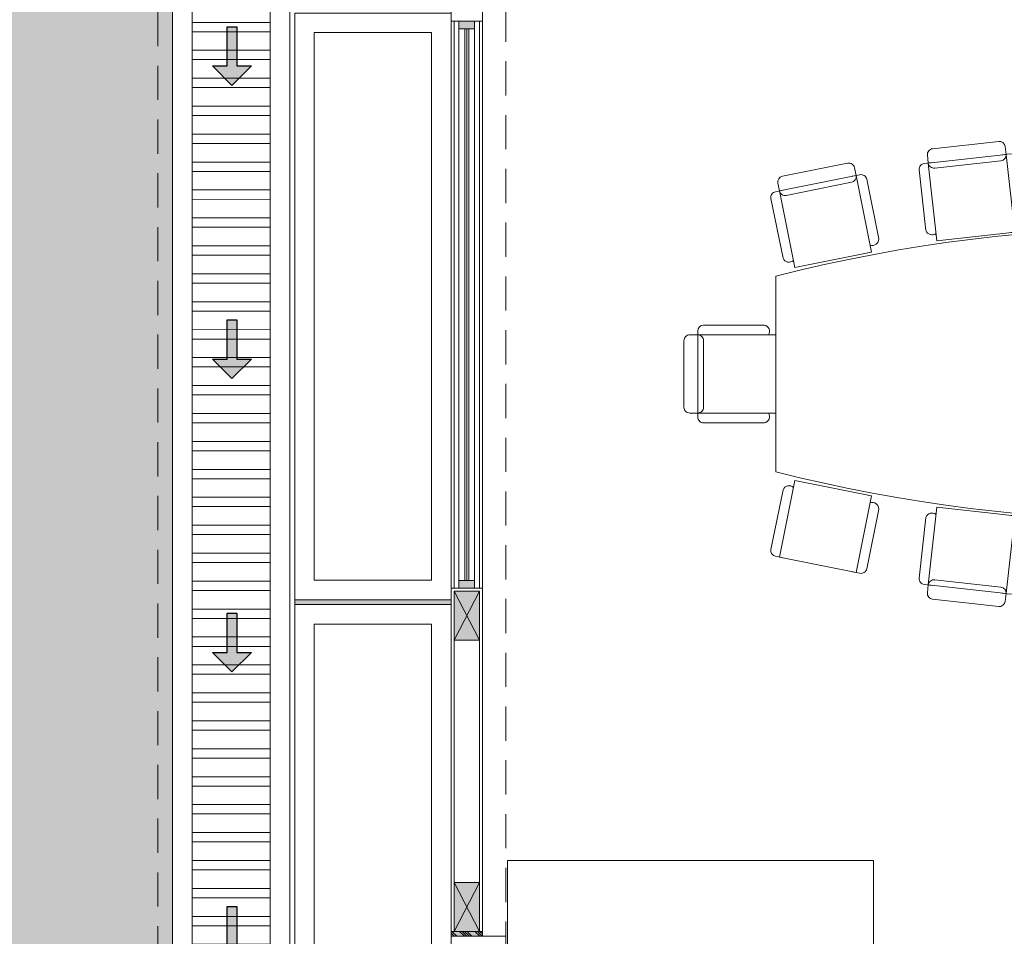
# Model space of a CAD drawing. Header units: millimetres. Extents: x -8931983 to 9630244, y 4 to 18563053.
# Tile 22 of 256: x 349101.55 to 349106.59, y 9281932.22 to 9281936.91. Entities that reach past the tile are written whole.
import ezdxf

# ---------------------------------------------------------------- set-up
doc = ezdxf.new("R2010")
doc.units = ezdxf.units.MM
doc.linetypes.add('CONTINUA', pattern=[0])
doc.linetypes.add('DASHED2', pattern=[0.375, 0.25, -0.125])
for name, color, linetype, lineweight in [('.', 7, 'Continuous', 0), ('0_ CUNETAS', 151, 'Continuous', 5), ('0_PROYECCIONES 1', 1, 'DASHED2', 0), ('0_VANOS', 30, 'Continuous', 9), ('COLUMNETAS TOP', 253, 'Continuous', 0), ('CUNETAS', 5, 'Continuous', 0), ('HIERVA', 108, 'Continuous', 0), ('JUNTAS DE DILATACIÓN', 160, 'CONTINUA', 9), ('MURO', 133, 'Continuous', 15), ('TARRAJEO', 32, 'Continuous', 0), ('vereda', 254, 'Continuous', 5)]:
    doc.layers.add(name, color=color, linetype=linetype, lineweight=lineweight)
doc.layers.add('0_TEXTURA PISOS', color=252, linetype='Continuous', lineweight=0, true_color=0x8c8c8c)
doc.layers.add('LMOBILIARIO', color=252, linetype='Continuous', lineweight=5, true_color=0x898989)
doc.layers.add('NOI THAT', color=42, linetype='Continuous')

# ---------------------------------------------------------------- blocks, each defined once
blk = doc.blocks.new('*U3805')
at = {"layer": '.', "lineweight": 30}
h = blk.add_hatch(color=1, dxfattribs=at)
h.dxf.hatch_style = 1
h.paths.add_polyline_path([(-0.0249999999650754, -0.0500000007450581), (-0.0999999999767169, -0.0500000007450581), (0, -0.150000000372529), (0.1000000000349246, -0.0500000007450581), (0.0250000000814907, -0.0500000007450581), (0.0250000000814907, 0.1499999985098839), (-0.0249999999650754, 0.1499999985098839)])
at = {"layer": '0_ CUNETAS', "color": 1, "lineweight": 30}
blk.add_lwpolyline([(-0.099999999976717, -0.0500000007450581), (-0.0249999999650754, -0.0500000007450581), (-0.0249999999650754, 0.1499999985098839), (0.0250000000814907, 0.1499999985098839), (0.0250000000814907, -0.0500000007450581), (0.1000000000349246, -0.0500000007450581), (0, -0.150000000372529)], close=True, dxfattribs=at)
blk = doc.blocks.new('*U3868')
at = {"layer": '0_ CUNETAS', "color": 0, "linetype": 'ByBlock', "lineweight": -2, "transparency": 16777216}
for p in [(8e-16, 13.5), (7e-16, 12), (6e-16, 10.5), (6e-16, 9)]:
    blk.add_blockref('*U3805', p, dxfattribs=at)
blk = doc.blocks.new('red drenaje')
at = {"layer": '0_ CUNETAS', "lineweight": 0}
h = blk.add_hatch(dxfattribs=at)
h.set_pattern_fill('ANSI32', color=256, scale=0.015, angle=135)
h.set_pattern_definition([(180, (7.209970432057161, 110.9101056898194), (0, -0.142875), []), (180, (7.162345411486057, 110.9577307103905), (0, -0.142875), [])])
h.paths.add_polyline_path([(-48.20003028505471, 69.903105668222), (-48.60003028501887, 69.90310566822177), (-48.60003028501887, 10.19298912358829), (-48.20003028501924, 10.19298912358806)])
for p, q in [((-48.70003028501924, 70.00310566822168), (-48.70003028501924, 10.19298912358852)), ((-48.10003028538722, 70.00310566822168), (-48.10003028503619, 10.1929891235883)), ((-48.60003028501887, 69.78010566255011), (-48.60003028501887, 10.19298912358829)), ((-48.20003028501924, 69.78010566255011), (-48.20003028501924, 10.19298912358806))]:
    blk.add_line(p, q, dxfattribs=at)
blk.add_lwpolyline([(-48.20003028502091, 10.19298912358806), (-48.20003028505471, 69.903105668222), (-48.60003028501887, 69.90310566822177), (-48.60003028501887, 10.19298912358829)], close=True, dxfattribs=at)
blk.add_blockref('*U3868', (-48.39571811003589, 5.224853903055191), dxfattribs=at)
blk = doc.blocks.new('junta vereda 0.8')
at = {"layer": '.', "true_color": 0x939598}
h = blk.add_hatch(color=252, dxfattribs=at)
h.dxf.hatch_style = 1
h.paths.add_polyline_path([(0.0127000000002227, 0), (-0.0127000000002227, 0), (-0.0127000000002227, 0.799999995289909), (0.0127000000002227, 0.799999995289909)])
at = {"layer": '0_TEXTURA PISOS'}
h = blk.add_hatch(dxfattribs=at)
h.set_pattern_fill('ANGLE', color=256, angle=180)
h.set_pattern_definition([(180, (5477.765441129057, 1211.768031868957), (-9e-16, -6.985), [5.08, -1.905]), (270, (5477.765441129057, 1211.768031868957), (6.985, -1.3e-15), [5.08, -1.905])])
h.paths.add_polyline_path([(0.0127000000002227, 0), (-0.0127000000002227, 0), (-0.0127000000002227, 0.799999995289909), (0.0127000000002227, 0.799999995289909)])
at = {"layer": 'vereda'}
blk.add_lwpolyline([(0.0127000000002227, 0), (-0.0127000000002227, 0), (-0.0127000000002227, 0.799999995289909), (0.0127000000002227, 0.799999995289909)], close=True, dxfattribs=at)
blk = doc.blocks.new('VEREDAAAAA')
at = {"layer": 'vereda', "elevation": 1.018293e-09}
for points in [[(-19.03000001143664, -13.02859999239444), (-19.03000001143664, -16.02859999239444), (-19.83000000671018, -16.02859999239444), (-19.83000000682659, -13.02859999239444)], [(-19.13000001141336, -13.12859999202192), (-19.13000001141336, -15.92859999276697), (-19.73000000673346, -15.92859999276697), (-19.73000000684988, -13.12859999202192)], [(-19.03000001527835, -16.05399999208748), (-19.03000001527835, -19.05399999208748), (-19.83000001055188, -19.05399999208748), (-19.8300000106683, -16.05399999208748)], [(-19.13000001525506, -16.15399999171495), (-19.13000001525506, -18.95399999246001), (-19.73000001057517, -18.95399999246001), (-19.73000001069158, -16.15399999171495)]]:
    blk.add_lwpolyline(points, close=True, dxfattribs=at)
at = {"layer": 'vereda', "rotation": 270}
blk.add_blockref('junta vereda 0.8', (-19.83000000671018, -16.04129999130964, 1.018293e-09), dxfattribs=at)
blk = doc.blocks.new('A$C46D226A8')
at = {"layer": 'LMOBILIARIO', "linetype": 'Continuous', "lineweight": 5}
for p, q in [((470.2457227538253, 1733.873285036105), (470.2457227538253, 733.2061738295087)), ((4470.245722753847, 733.2061738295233), (4470.245722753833, 1733.873285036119))]:
    blk.add_line(p, q, dxfattribs=at)
for points in [[(1245.262204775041, 2352.270104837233), (1249.686403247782, 2312.515526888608, 0.4142135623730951), (1282.820485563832, 2286.017742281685), (1620.734398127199, 2323.623429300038, 0.4142135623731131), (1647.232182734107, 2356.757511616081), (1642.807984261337, 2396.512089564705, 0.4142135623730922), (1609.673901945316, 2423.009874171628), (1271.75998938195, 2385.404187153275, 0.4142135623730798)], [(1903.623531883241, 2428.158418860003), (1904.588915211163, 2388.170070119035, 0.4142135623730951), (1935.304214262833, 2358.902846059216), (2275.205178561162, 2367.108604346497, 0.4142135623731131), (2304.472402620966, 2397.823903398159), (2303.507019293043, 2437.812252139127, 0.4142135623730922), (2272.791720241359, 2467.079476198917), (1932.890755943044, 2458.87371791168, 0.4142135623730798)], [(2960.28988405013, 2428.158418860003), (2959.324500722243, 2388.170070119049, -0.4142135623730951), (2928.609201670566, 2358.902846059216), (2588.70823737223, 2367.108604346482, -0.4142135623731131), (2559.441013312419, 2397.823903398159), (2560.406396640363, 2437.812252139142, -0.4142135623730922), (2591.121695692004, 2467.079476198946), (2931.022659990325, 2458.873717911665, -0.4142135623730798)], [(3695.22924073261, 2352.270104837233), (3690.805042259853, 2312.515526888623, -0.4142135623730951), (3657.670959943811, 2286.017742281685), (3319.757047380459, 2323.623429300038, -0.4142135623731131), (3293.259262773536, 2356.757511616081), (3297.683461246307, 2396.512089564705, -0.4142135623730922), (3330.817543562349, 2423.009874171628), (3668.731456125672, 2385.404187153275, -0.4142135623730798)], [(480.3085424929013, 2209.158153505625), (488.2124225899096, 2169.946819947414, 0.4142135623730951), (523.548832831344, 2146.46622985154), (856.8451680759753, 2213.649210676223, 0.4142135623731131), (880.3257581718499, 2248.985620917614), (872.421878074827, 2288.196954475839, 0.4142135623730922), (837.0854678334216, 2311.677544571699), (503.7891325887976, 2244.49456374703, 0.4142135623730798)], [(4449.958693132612, 2199.646720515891), (4442.054813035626, 2160.43538695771, -0.4142135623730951), (4406.718402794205, 2136.954796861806), (4073.422067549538, 2204.137777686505, -0.4142135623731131), (4049.941477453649, 2239.474187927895), (4057.845357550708, 2278.685521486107, -0.4142135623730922), (4093.181767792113, 2302.166111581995), (4426.478103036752, 2234.983130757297, -0.4142135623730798)], [(30.00002079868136, 1033.539729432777), (70.00002079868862, 1033.539729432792, 0.4142135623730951), (100.0000207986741, 1063.539729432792), (100.0000207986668, 1403.539729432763, 0.4142135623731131), (70.00002079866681, 1433.539729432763), (30.00002079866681, 1433.539729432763, 0.4142135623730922), (2.07986740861e-05, 1403.539729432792), (2.07986813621e-05, 1063.539729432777, 0.4142135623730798)], [(4910.491424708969, 1033.539729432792), (4870.491424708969, 1033.539729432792, -0.4142135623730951), (4840.491424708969, 1063.539729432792), (4840.49142470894, 1403.539729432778, -0.4142135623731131), (4870.491424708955, 1433.539729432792), (4910.491424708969, 1433.539729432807, -0.4142135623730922), (4940.491424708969, 1403.539729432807), (4940.491424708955, 1063.539729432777, -0.4142135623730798)], [(4449.958693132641, 267.4327383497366), (4442.054813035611, 306.6440719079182, 0.4142135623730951), (4406.718402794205, 330.1246620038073), (4073.422067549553, 262.9416811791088, 0.4142135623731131), (4049.941477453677, 227.6052709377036), (4057.845357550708, 188.3939373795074, 0.4142135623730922), (4093.181767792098, 164.9133472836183), (4426.478103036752, 232.0963281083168, 0.4142135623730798)], [(1245.262204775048, 114.8093540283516), (1249.686403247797, 154.5639319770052, -0.4142135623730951), (1282.82048556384, 181.0617165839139), (1620.734398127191, 143.456029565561, -0.4142135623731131), (1647.232182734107, 110.3219472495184), (1642.807984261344, 70.56736930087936, -0.4142135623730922), (1609.673901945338, 44.06958469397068), (1271.759989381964, 81.67527171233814, -0.4142135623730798)], [(3695.229240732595, 114.8093540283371), (3690.805042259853, 154.5639319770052, 0.4142135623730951), (3657.67095994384, 181.0617165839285), (3319.757047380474, 143.4560295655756, 0.4142135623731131), (3293.259262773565, 110.3219472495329), (3297.683461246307, 70.56736930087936, 0.4142135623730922), (3330.817543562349, 44.06958469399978), (3668.731456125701, 81.67527171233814, 0.4142135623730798)], [(1903.623531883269, 38.9210400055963), (1904.588915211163, 78.90938874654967, -0.4142135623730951), (1935.304214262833, 108.1766128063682), (2275.205178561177, 99.97085451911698, -0.4142135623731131), (2304.472402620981, 69.2555554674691), (2303.507019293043, 29.26720672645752, -0.4142135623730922), (2272.791720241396, -1.73333319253e-05), (1932.890755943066, 8.205740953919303, -0.4142135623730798)], [(2960.289884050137, 38.92104000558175), (2959.324500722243, 78.90938874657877, 0.4142135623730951), (2928.609201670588, 108.1766128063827), (2588.708237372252, 99.97085451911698, 0.4142135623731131), (2559.441013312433, 69.25555546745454), (2560.406396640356, 29.26720672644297, 0.4142135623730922), (2591.121695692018, -1.73333319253e-05), (2931.02265999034, 8.205740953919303, 0.4142135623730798)]]:
    blk.add_lwpolyline(points, format="xyb", close=True, dxfattribs=at)
for points in [[(1924.589019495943, 2388.4071313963), (1884.600670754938, 2387.441748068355, 0.4142135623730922), (1855.333446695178, 2356.726449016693), (1862.838125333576, 2045.865780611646, 0.4142135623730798)], [(2284.484158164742, 2397.09558134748), (2324.472506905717, 2398.060964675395, -0.4142135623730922), (2355.187805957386, 2368.793740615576), (2362.692484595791, 2057.933072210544, -0.4142135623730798)], [(2579.429257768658, 2397.09558134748), (2539.440909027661, 2398.060964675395, 0.4142135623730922), (2508.725609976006, 2368.793740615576), (2501.220931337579, 2057.933072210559, 0.4142135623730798)], [(2939.324396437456, 2388.40713139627), (2979.312745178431, 2387.441748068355, -0.4142135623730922), (3008.579969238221, 2356.726449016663), (3001.075290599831, 2045.865780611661, -0.4142135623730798)], [(1627.382069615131, 2354.301217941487), (1667.136647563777, 2358.725416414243, -0.4142135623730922), (1700.270729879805, 2332.227631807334), (1734.663480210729, 2023.184246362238, -0.4142135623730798)], [(3313.10937589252, 2354.301217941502), (3273.354797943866, 2358.725416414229, 0.4142135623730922), (3240.220715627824, 2332.22763180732), (3205.827965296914, 2023.184246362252, 0.4142135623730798)], [(1269.590868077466, 2314.483431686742), (1229.836290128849, 2310.059233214, 0.4142135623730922), (1203.338505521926, 2276.925150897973), (1237.731255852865, 1967.881765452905, 0.4142135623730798)], [(3670.900577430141, 2314.483431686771), (3710.655155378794, 2310.059233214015, -0.4142135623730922), (3737.152939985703, 2276.925150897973), (3702.760189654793, 1967.881765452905, -0.4142135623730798)], [(860.7686413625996, 2244.792823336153), (899.9799749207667, 2252.696703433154, -0.4142135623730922), (935.3163851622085, 2229.216113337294), (996.7594186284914, 1924.395790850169, -0.4142135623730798)], [(4069.49859426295, 2235.281390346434), (4030.287260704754, 2243.18527044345, 0.4142135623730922), (3994.950850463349, 2219.704680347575), (3933.507816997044, 1914.884357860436, 0.4142135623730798)], [(507.866639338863, 2173.657902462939), (468.6553057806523, 2165.754022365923, 0.4142135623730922), (445.1747156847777, 2130.417612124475), (506.6177491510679, 1825.597289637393, 0.4142135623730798)], [(4422.400596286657, 2164.146469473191), (4461.611929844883, 2156.242589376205, -0.4142135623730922), (4485.092519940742, 2120.90617913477), (4423.649486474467, 1816.085856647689, -0.4142135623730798)], [(2314.132165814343, 1997.694785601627), (2294.137991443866, 1997.212093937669, -0.4142135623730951)], [(2549.781250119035, 1997.694785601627), (2569.775424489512, 1997.212093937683, 0.4142135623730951)], [(1691.501343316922, 1958.967537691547), (1671.62405434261, 1956.755438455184, -0.4142135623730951)], [(3248.990102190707, 1958.967537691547), (3268.867391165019, 1956.755438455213, 0.4142135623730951)], [(959.4131091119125, 1856.631427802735), (939.8074423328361, 1852.67948775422, -0.4142135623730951)], [(3970.854126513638, 1847.119994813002), (3990.459793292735, 1843.168054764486, 0.4142135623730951)], [(70.24572275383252, 1413.539729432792), (70.24572275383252, 1453.539729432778, -0.4142135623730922), (100.245722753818, 1483.539729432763), (411.1969654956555, 1483.539729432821, -0.4142135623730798)], [(4870.245722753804, 1413.539729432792), (4870.245722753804, 1453.539729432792, 0.4142135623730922), (4840.245722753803, 1483.539729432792), (4529.294480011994, 1483.539729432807, 0.4142135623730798)], [(4470.245722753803, 1433.539729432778), (4470.245722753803, 1413.539729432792, 0.4142135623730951)], [(70.24572275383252, 1053.539729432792), (70.24572275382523, 1013.539729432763, 0.4142135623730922), (100.2457227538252, 983.5397294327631), (411.1969654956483, 983.5397294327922, 0.4142135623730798)], [(4870.245722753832, 1053.539729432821), (4870.245722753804, 1013.539729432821, -0.4142135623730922), (4840.245722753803, 983.5397294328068), (4529.294480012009, 983.5397294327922, -0.4142135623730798)], [(507.8666393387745, 293.4215564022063), (468.6553057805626, 301.3254364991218, -0.4142135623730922), (445.1747156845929, 336.6618467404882), (506.6177491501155, 641.4821692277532, -0.4142135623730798)], [(959.4131091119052, 610.4480310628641), (939.8074423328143, 614.3999711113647, 0.4142135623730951)], [(3970.854126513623, 619.959464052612), (3990.459793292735, 623.9114041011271, -0.4142135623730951)], [(4422.400596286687, 302.9329893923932), (4461.611929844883, 310.8368694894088, 0.4142135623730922), (4485.092519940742, 346.1732797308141), (4423.649486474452, 650.9936022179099, 0.4142135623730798)], [(860.7686413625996, 222.2866355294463), (899.9799749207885, 214.3827554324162, 0.4142135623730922), (935.3163851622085, 237.8633455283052), (996.7594186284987, 542.6836680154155, 0.4142135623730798)], [(1691.501343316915, 508.111921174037), (1671.624054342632, 510.3240204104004, 0.4142135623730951)], [(3248.990102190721, 508.1119211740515), (3268.867391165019, 510.3240204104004, -0.4142135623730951)], [(4069.498594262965, 231.7980685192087), (4030.287260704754, 223.8941884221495, -0.4142135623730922), (3994.950850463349, 247.3747785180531), (3933.507816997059, 552.1951010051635, -0.4142135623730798)], [(1269.590868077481, 152.5960271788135), (1229.836290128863, 157.0202256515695, -0.4142135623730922), (1203.338505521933, 190.1543079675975), (1237.731255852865, 499.1976934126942, -0.4142135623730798)], [(2314.132165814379, 469.3846732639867), (2294.137991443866, 469.8673649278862, 0.4142135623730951)], [(2549.781250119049, 469.3846732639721), (2569.775424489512, 469.8673649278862, -0.4142135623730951)], [(3670.900577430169, 152.5960271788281), (3710.655155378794, 157.0202256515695, 0.4142135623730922), (3737.152939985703, 190.1543079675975), (3702.760189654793, 499.1976934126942, 0.4142135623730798)], [(1627.382069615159, 112.7782409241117), (1667.136647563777, 108.3540424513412, 0.4142135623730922), (1700.270729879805, 134.8518270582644), (1734.663480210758, 443.8952125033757, 0.4142135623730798)], [(1924.589019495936, 78.67232746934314), (1884.600670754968, 79.63771079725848, -0.4142135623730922), (1855.333446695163, 110.3530098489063), (1862.838125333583, 421.2136782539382, -0.4142135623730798)], [(2284.484158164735, 69.98387751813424), (2324.472506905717, 69.01849419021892, 0.4142135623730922), (2355.187805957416, 98.28571825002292), (2362.692484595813, 409.1463866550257, 0.4142135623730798)], [(2579.429257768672, 69.98387751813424), (2539.440909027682, 69.01849419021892, -0.4142135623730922), (2508.725609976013, 98.28571825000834), (2501.220931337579, 409.1463866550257, -0.4142135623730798)], [(2939.324396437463, 78.67232746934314), (2979.312745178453, 79.63771079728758, 0.4142135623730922), (3008.579969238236, 110.3530098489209), (3001.075290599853, 421.2136782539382, 0.4142135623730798)], [(3313.109375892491, 112.7782409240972), (3273.354797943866, 108.3540424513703, -0.4142135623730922), (3240.220715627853, 134.8518270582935), (3205.827965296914, 443.8952125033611, -0.4142135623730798)]]:
    blk.add_lwpolyline(points, format="xyb", dxfattribs=at)
for points in [[(1904.594845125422, 2387.924439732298), (1914.248678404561, 1988.040952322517), (2314.13216581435, 1997.694785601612), (2304.47833253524, 2397.578273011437)], [(2959.318570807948, 2387.924439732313), (2949.664737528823, 1988.040952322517), (2549.781250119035, 1997.694785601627), (2559.435083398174, 2397.578273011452)], [(1249.713579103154, 2312.271332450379), (1293.955563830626, 1914.72555296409), (1691.501343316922, 1958.967537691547), (1647.25935858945, 2356.513317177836)], [(3690.777866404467, 2312.271332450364), (3646.535881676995, 1914.72555296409), (3248.990102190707, 1958.967537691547), (3293.232086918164, 2356.513317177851)], [(488.2609725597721, 2169.705962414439), (567.2997735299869, 1777.59262683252), (959.4131091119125, 1856.631427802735), (880.3743081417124, 2248.744763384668)], [(4442.006263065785, 2160.19452942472), (4362.96746209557, 1768.081193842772), (3970.854126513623, 1847.119994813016), (4049.892927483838, 2239.233330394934)], [(70.24572275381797, 1033.539729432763), (470.2457227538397, 1033.539729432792), (470.245722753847, 1433.539729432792), (70.24572275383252, 1433.539729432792)], [(4870.245722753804, 1033.539729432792), (4470.245722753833, 1033.539729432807), (4470.245722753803, 1433.539729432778), (4870.245722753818, 1433.539729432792)], [(488.2609725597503, 297.3734964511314), (567.2997735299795, 689.4868320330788), (959.4131091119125, 610.4480310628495), (880.3743081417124, 218.3346954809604)], [(4442.006263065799, 306.8849294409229), (4362.967462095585, 698.9982650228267), (3970.854126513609, 619.959464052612), (4049.892927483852, 227.8461284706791)], [(1249.713579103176, 154.8081264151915), (1293.955563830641, 552.3539059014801), (1691.501343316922, 508.1119211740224), (1647.259358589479, 110.5661416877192)], [(3690.777866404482, 154.8081264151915), (3646.535881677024, 552.3539059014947), (3248.990102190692, 508.1119211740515), (3293.232086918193, 110.5661416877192)], [(1904.594845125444, 79.15501913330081), (1914.248678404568, 479.0385065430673), (2314.132165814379, 469.3846732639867), (2304.478332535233, 69.50118585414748)], [(2959.318570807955, 79.15501913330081), (2949.664737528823, 479.0385065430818), (2549.781250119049, 469.3846732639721), (2559.435083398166, 69.50118585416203)]]:
    blk.add_lwpolyline(points, close=True, dxfattribs=at)
for centre, radius, start, end in [((1701.585178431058, 2025.855395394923), 33.18597724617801, 244.6871071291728, 355.3832516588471), ((1895.256170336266, 2052.963628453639), 33.18597724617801, 192.3498825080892, 303.0460270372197), ((2329.969697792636, 2063.458315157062), 33.18597724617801, 239.7198610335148, 350.4160055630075), ((2533.943718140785, 2063.45831515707), 33.18597724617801, 189.5839944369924, 300.2801389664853), ((2968.657245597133, 2052.96362845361), 33.18597724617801, 236.9539729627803, 347.6501174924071), ((3238.906267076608, 2025.855395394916), 33.18597724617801, 184.6167483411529, 295.3128928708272), ((2470.245722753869, -6123.736229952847), 8108.145736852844, 75.71971771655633, 104.2802822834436), ((1269.412974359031, 1977.759912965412), 33.18597724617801, 197.3171286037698, 308.0132731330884), ((3671.078471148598, 1977.759912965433), 33.18597724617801, 231.9867268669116, 342.6828713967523), ((963.5743739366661, 1924.147004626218), 33.18597724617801, 249.7333903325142, 0.42953486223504), ((3966.692861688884, 1914.635571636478), 33.18597724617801, 179.570465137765, 290.2666096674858), ((537.3077821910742, 1838.223886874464), 33.18597724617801, 202.3634118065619, 313.0595563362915), ((4392.959453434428, 1828.71245388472), 33.18597724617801, 226.9404436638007, 337.6365881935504), ((404.8835811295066, 1450.95982360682), 33.18597724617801, 328.3369169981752, 79.03306152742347), ((4535.607864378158, 1450.959823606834), 33.18597724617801, 100.966938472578, 211.6630830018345), ((404.8835811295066, 1016.119635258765), 33.18597724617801, 280.966938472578, 31.66308300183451), ((4535.607864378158, 1016.119635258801), 33.18597724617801, 148.3369169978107, 259.033061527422), ((2470.245722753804, 8631.29543298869), 8147.380802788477, 255.7899361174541, 284.2100638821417), ((537.307782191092, 628.8555719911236), 33.18597724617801, 46.94044366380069, 157.6365881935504), ((4392.959453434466, 638.3670049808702), 33.18597724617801, 22.36341180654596, 133.059556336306), ((963.5743739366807, 542.9324542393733), 33.18597724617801, 359.5704651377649, 110.2666096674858), ((3966.692861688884, 552.4438872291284), 33.18597724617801, 69.7333903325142, 180.429534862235), ((1269.412974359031, 489.3195459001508), 33.18597724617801, 51.98672686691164, 162.6828713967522), ((3671.078471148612, 489.3195459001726), 33.18597724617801, 17.31712860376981, 128.0132731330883), ((1701.585178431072, 441.2240634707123), 33.18597724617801, 4.616748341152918, 115.3128928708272), ((3238.906267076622, 441.2240634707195), 33.18597724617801, 64.68710712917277, 175.3832516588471), ((1895.256170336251, 414.1158304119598), 33.18597724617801, 56.95397296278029, 167.6501174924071), ((2329.969697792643, 403.6211437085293), 33.18597724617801, 9.583994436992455, 120.2801389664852), ((2533.943718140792, 403.6211437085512), 33.18597724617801, 59.71986103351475, 170.4160055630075), ((2968.657245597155, 414.115830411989), 33.18597724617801, 12.34988250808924, 123.0460270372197)]:
    blk.add_arc(centre, radius, start, end, dxfattribs=at)
blk = doc.blocks.new('*U1743')
at = {"linetype": 'Continuous', "lineweight": 0, "true_color": 0xbebebe}
for points in [[(3037.252435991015, 1360.543106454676), (3037.212435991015, 1360.543106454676), (3037.212435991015, 1360.463106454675), (3037.252435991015, 1360.463106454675)], [(3040.112435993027, 1360.543106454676), (3040.072435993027, 1360.543106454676), (3040.072435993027, 1360.463106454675), (3040.112435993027, 1360.463106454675)]]:
    blk.add_hatch(color=9, dxfattribs=at).paths.add_polyline_path(points)
at = {"layer": '0_VANOS', "linetype": 'Continuous'}
for p, q in [((3037.252435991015, 1360.513106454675), (3040.072435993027, 1360.513106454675)), ((3037.252435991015, 1360.503106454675), (3040.072435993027, 1360.503106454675)), ((3037.252435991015, 1360.493106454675), (3040.072435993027, 1360.493106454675))]:
    blk.add_line(p, q, dxfattribs=at)
for points in [[(3037.212435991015, 1360.543106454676), (3037.212435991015, 1360.463106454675), (3037.252435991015, 1360.463106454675), (3037.252435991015, 1360.543106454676)], [(3037.252435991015, 1360.543106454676), (3040.072435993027, 1360.543106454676), (3040.072435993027, 1360.463106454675), (3037.252435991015, 1360.463106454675)], [(3040.072435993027, 1360.543106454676), (3040.072435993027, 1360.463106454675), (3040.112435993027, 1360.463106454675), (3040.112435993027, 1360.543106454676)]]:
    blk.add_lwpolyline(points, close=True, dxfattribs=at)
blk = doc.blocks.new('ADMIII PLATA GG')
at = {"layer": '.', "true_color": 0xadddf7, "transparency": 33554572}
h = blk.add_hatch(color=141, dxfattribs=at)
h.dxf.hatch_style = 1
h.paths.add_polyline_path([(-17.81500000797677, -16.53499999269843), (-17.81500000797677, -16.50999999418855), (-17.65500000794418, -16.50999999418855), (-17.65500000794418, -16.53499999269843)])
at = {"layer": 'COLUMNETAS TOP', "true_color": 0xc0c0c0}
for points in [[(-17.79999452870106, -15.01999999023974), (-17.79999452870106, -14.76999999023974), (-17.6699945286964, -14.76999999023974), (-17.6699945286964, -15.01999999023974)], [(-17.80000000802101, -16.25999999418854), (-17.80000000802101, -16.50999999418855), (-17.67000000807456, -16.50999999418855), (-17.67000000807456, -16.25999999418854)]]:
    blk.add_hatch(color=9, dxfattribs=at).paths.add_polyline_path(points)
at = {"layer": 'JUNTAS DE DILATACIÓN'}
h = blk.add_hatch(dxfattribs=at)
h.set_pattern_fill('ANSI34', color=256, scale=0.0029, angle=90.09396363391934)
h.set_pattern_definition([(135.0939636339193, (1515.326894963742, -5597.500869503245), (-0.0389999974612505, -0.0391281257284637), []), (135.0939636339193, (1515.326873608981, -5597.487848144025), (-0.0389999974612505, -0.0391281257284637), []), (135.0939636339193, (1515.326852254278, -5597.474826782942), (-0.0389999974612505, -0.0391281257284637), []), (135.0939636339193, (1515.326830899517, -5597.461805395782), (-0.0389999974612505, -0.0391281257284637), [])])
h.paths.add_polyline_path([(-17.81500000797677, -16.53499999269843), (-17.81500000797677, -16.50999999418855), (-17.65500000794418, -16.50999999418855), (-17.65500000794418, -16.53499999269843)])
at = {"layer": '0_PROYECCIONES 1', "ltscale": 0.7}
for points in [[(1.515000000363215, 1.391999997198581), (-19.31500001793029, 1.391999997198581), (-19.31500001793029, -23.93800000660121), (1.515000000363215, -23.93800000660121)], [(-17.53500001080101, -0.7149999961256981), (-17.81500000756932, -0.7149999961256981), (-17.81500001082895, -21.58500000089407), (-17.53500001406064, -21.58500000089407)]]:
    blk.add_lwpolyline(points, close=True, dxfattribs=at)
at = {"layer": 'COLUMNETAS TOP'}
for p, q in [((-17.79999452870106, -14.76999999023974), (-17.66999452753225, -15.01999998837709)), ((-17.79999452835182, -15.01999999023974), (-17.6699945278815, -14.76999998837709)), ((-17.80000000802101, -16.50999999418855, 253.4609850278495), (-17.67000000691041, -16.25999999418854, 253.4609850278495)), ((-17.80000000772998, -16.25999999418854, 253.4609850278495), (-17.67000000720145, -16.50999999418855, 253.4609850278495))]:
    blk.add_line(p, q, dxfattribs=at)
for points, elevation in [([(-17.79999452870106, -15.01999999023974), (-17.79999452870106, -14.76999999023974), (-17.6699945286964, -14.76999999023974), (-17.6699945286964, -15.01999999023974)], -3.036815e-10), ([(-17.80000000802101, -16.25999999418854), (-17.80000000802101, -16.50999999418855), (-17.67000000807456, -16.50999999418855), (-17.67000000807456, -16.25999999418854)], 253.4609850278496)]:
    blk.add_lwpolyline(points, close=True, dxfattribs=dict(at, elevation=elevation))
at = {"layer": 'JUNTAS DE DILATACIÓN'}
blk.add_lwpolyline([(-17.81500000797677, -16.53499999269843), (-17.81500000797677, -16.50999999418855), (-17.65500000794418, -16.50999999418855), (-17.65500000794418, -16.53499999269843)], close=True, dxfattribs=at)
at = {"layer": 'LMOBILIARIO', "lineweight": 0}
blk.add_lwpolyline([(-17.52685032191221, -16.64724760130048), (-15.65445271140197, -16.64724760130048), (-15.65445271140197, -16.14724759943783), (-17.52685032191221, -16.14724759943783)], close=True, dxfattribs=at)
at = {"layer": 'MURO'}
for p, q in [((-17.80000000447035, -11.85499998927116), (-17.80000000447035, -14.75499998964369)), ((-17.67000000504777, -14.75499998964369), (-17.67000000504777, -11.85499998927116)), ((-17.79999452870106, -15.01999999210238), (-17.80000000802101, -16.25999999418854, 253.4609850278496)), ((-17.6699945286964, -15.01999999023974), (-17.66999404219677, -16.25998852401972))]:
    blk.add_line(p, q, dxfattribs=at)
at = {"layer": 'TARRAJEO'}
for p, q in [((-17.81499999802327, -11.48999998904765), (-17.81499999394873, -13.34499999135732)), ((-17.81499999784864, -11.58999998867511), (-17.81500000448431, -13.34499999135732)), ((-17.81500002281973, -14.75499998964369), (-17.81500002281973, -11.85499998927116)), ((-17.81500000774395, -11.85499998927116), (-17.65500000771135, -11.85499998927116)), ((-17.65500000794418, -14.75499998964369), (-17.65499999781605, -11.85499998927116)), ((-17.81500002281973, -14.75499998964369), (-17.81500000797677, -16.50999999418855)), ((-17.81499452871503, -14.75499998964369), (-17.65500000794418, -14.75499998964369)), ((-17.65500000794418, -14.75499998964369), (-17.65500000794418, -16.50999999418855)), ((-17.81500000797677, -16.50999999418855), (-17.65500000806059, -16.50999999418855))]:
    blk.add_line(p, q, dxfattribs=at)
for points, elevation in [([(-17.81499999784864, -11.58999998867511), (-17.65499999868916, -11.58999998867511), (-17.65499999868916, -11.85499998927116), (-17.81499999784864, -11.85499998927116)], -5.910579e-10), ([(-17.534999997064, -16.96499999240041), (-17.53500000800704, -16.53499999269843), (-17.81500000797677, -16.53499999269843), (-17.81499999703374, -16.96499999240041)], 5.910579e-10)]:
    blk.add_lwpolyline(points, close=True, dxfattribs=dict(at, elevation=elevation))
at = {"layer": '0_VANOS', "xscale": -1, "rotation": 270}
blk.add_blockref('*U1743', (-1378.238106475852, -3051.967435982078), dxfattribs=at)
at = {"layer": 'NOI THAT', "linetype": 'Continuous', "xscale": 0.001, "yscale": 0.001, "zscale": 0.001}
blk.add_blockref('A$C46D226A8', (-16.62415157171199, -14.89283528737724), dxfattribs=at)

msp = doc.modelspace()

# ---------------------------------------------------------------- hatches: boundary and pattern name
at = {"layer": 'HIERVA', "lineweight": 0, "true_color": 0x136734, "transparency": 33554610}
h = msp.add_hatch(dxfattribs=at)
h.set_pattern_fill('GRASS', color=116, scale=0.012, angle=-114.5065062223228)
h.set_pattern_definition([(335.4934937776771, (343686.2073819, 9280804.513460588), (0.2855098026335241, 0.1067107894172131), [0.05715, -0.37390229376]), (290.4934937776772, (343686.2073819, 9280804.513460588), (0.2855098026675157, 0.1067107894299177), [0.05715, -0.24765]), (20.49349377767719, (343686.2073819, 9280804.513460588), (-0.1067107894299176, 0.2855098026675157), [0.05715, -0.24765])])
h.paths.add_polyline_path([(349102.3346656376, 9281948.573804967), (349092.7226483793, 9281948.573804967), (349092.7378842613, 9281918.001386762), (349100.8106329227, 9281918.001386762), (349100.8147307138, 9281925.21947238), (349102.3346656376, 9281925.21947238)])
h.paths.add_polyline_path([(349098.66570529, 9281930.699472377), (349098.66570529, 9281925.21947238), (349094.3857052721, 9281925.21947238), (349094.3857052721, 9281930.699472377)], flags=16)

# ---------------------------------------------------------------- linework, layer by layer
at = {"layer": 'vereda'}
msp.add_lwpolyline([(349102.3346656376, 9281948.573804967), (349092.7226483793, 9281948.573804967), (349092.7378842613, 9281918.001386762), (349100.8106329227, 9281918.001386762), (349100.8147307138, 9281925.219453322), (349102.3346656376, 9281925.21947238), (349102.3346656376, 9281948.573804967)], dxfattribs=at)

# ---------------------------------------------------------------- block references
at = {"lineweight": 5}
msp.add_blockref('VEREDAAAAA', (349122.7898144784, 9281949.974441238), dxfattribs=at)

# ---------------------------------------------------------------- next in the draw order: block references
msp.add_blockref('ADMIII PLATA GG', (349121.5748144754, 9281948.759441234), dxfattribs=at)

# ---------------------------------------------------------------- next in the draw order: block references
at = {"layer": 'CUNETAS', "color": 84, "lineweight": 30}
msp.add_blockref('red drenaje', (349151.0346959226, 9281918.001386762), dxfattribs=at)

doc.saveas('drawing.dxf')
